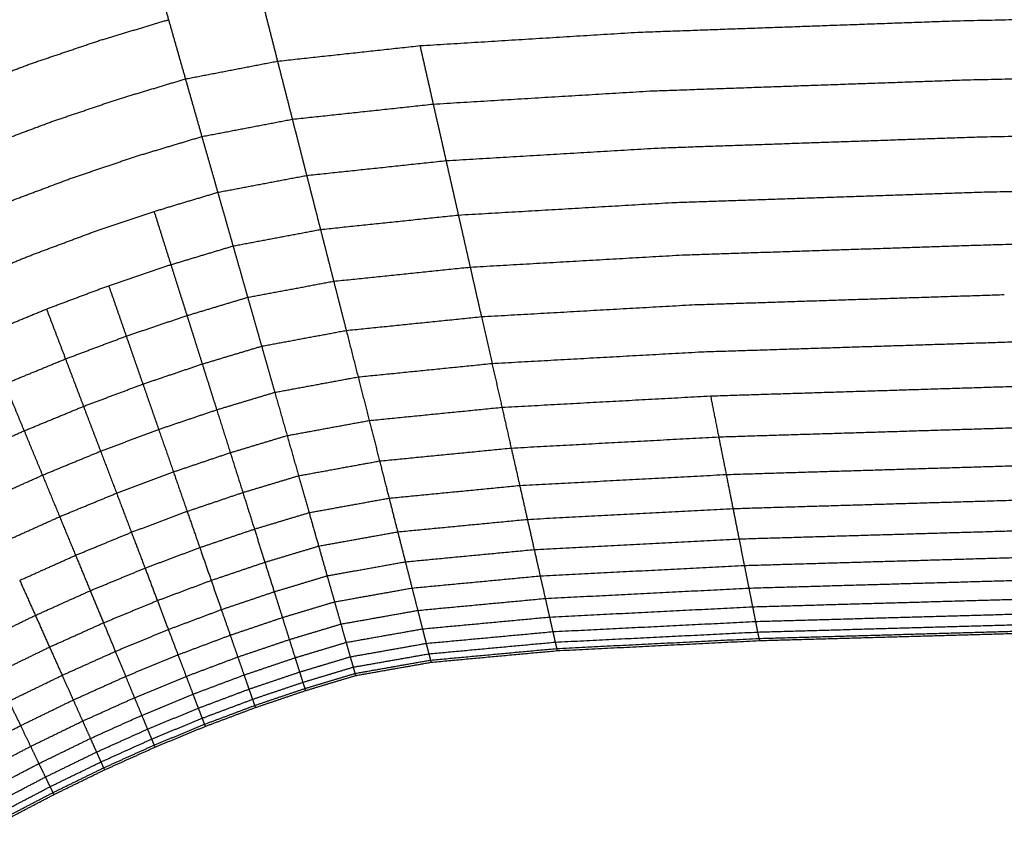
# Model space of a CAD drawing. Header units: millimetres. Extents: x 0 to 20, y 0 to 45.7.
# Tile 66 of 77: x 8.288 to 8.957, y 39.587 to 40.132. Entities that reach past the tile are written whole.
import ezdxf

# ---------------------------------------------------------------- set-up
doc = ezdxf.new("R2010")
doc.units = ezdxf.units.MM
doc.header["$MEASUREMENT"] = 0
doc.layers.add('Make2D$visible$lines', color=7, linetype='Continuous', true_color=0x000000)

msp = doc.modelspace()

# ---------------------------------------------------------------- linework, layer by layer
at = {"layer": 'Make2D$visible$lines'}
for points in [[(8.37699, 40.17299), (8.38285, 40.15242), (8.38872, 40.13184)], [(8.45246, 40.1442), (8.45764, 40.12393), (8.46281, 40.10366)], [(8.92471, 40.13112), (9.07591, 40.1344), (9.22711, 40.13768)], [(8.34211, 40.11784), (8.36542, 40.12484), (8.38872, 40.13184)], [(8.38872, 40.13184), (8.39446, 40.11172), (8.4002, 40.0916)], [(8.70794, 40.12333), (8.81632, 40.12723), (8.9247, 40.13112)], [(8.55968, 40.1142), (8.63381, 40.11877), (8.70794, 40.12333)], [(8.29552, 40.1021), (8.31882, 40.10997), (8.34211, 40.11784)], [(8.46282, 40.10366), (8.51125, 40.10893), (8.55968, 40.1142)], [(8.55968, 40.1142), (8.56419, 40.09435), (8.56869, 40.07449)], [(8.24895, 40.08464), (8.27223, 40.09337), (8.29552, 40.1021)], [(8.4002, 40.0916), (8.43151, 40.09763), (8.46281, 40.10366)], [(8.46281, 40.10366), (8.46785, 40.08393), (8.4729, 40.0642)], [(8.93167, 40.09099), (9.0824, 40.09419), (9.23313, 40.09739)], [(8.35473, 40.07793), (8.37747, 40.08476), (8.4002, 40.0916)], [(8.4002, 40.0916), (8.40579, 40.07201), (8.41138, 40.05243)], [(8.71591, 40.08339), (8.82379, 40.08719), (8.93167, 40.09099)], [(8.56869, 40.07449), (8.6423, 40.07894), (8.71591, 40.08339)], [(8.30926, 40.06257), (8.332, 40.07025), (8.35473, 40.07793)], [(8.4729, 40.0642), (8.52079, 40.06934), (8.56869, 40.07449)], [(8.56869, 40.07449), (8.57305, 40.05527), (8.57741, 40.03605)], [(8.26382, 40.04554), (8.28654, 40.05405), (8.30926, 40.06257)], [(8.41138, 40.05243), (8.44214, 40.05831), (8.4729, 40.0642)], [(8.4729, 40.0642), (8.47777, 40.0451), (8.48265, 40.026)], [(8.93842, 40.05216), (9.08868, 40.05528), (9.23895, 40.0584)], [(8.367, 40.03909), (8.38919, 40.04576), (8.41138, 40.05243)], [(8.41138, 40.05243), (8.41679, 40.03347), (8.42219, 40.01452)], [(8.72362, 40.04474), (8.83102, 40.04845), (8.93841, 40.05216)], [(8.57741, 40.03605), (8.65051, 40.04039), (8.72362, 40.04474)], [(8.32264, 40.02411), (8.34482, 40.0316), (8.367, 40.03909)], [(8.48265, 40.026), (8.53003, 40.03103), (8.57741, 40.03605)], [(8.57741, 40.03605), (8.58161, 40.01756), (8.5858, 39.99907)], [(8.27829, 40.00748), (8.30046, 40.01579), (8.32264, 40.02411)], [(8.42219, 40.01452), (8.45242, 40.02026), (8.48265, 40.026)], [(8.48265, 40.026), (8.48735, 40.00763), (8.49204, 39.98926)], [(8.9449, 40.0148), (9.09473, 40.01784), (9.24456, 40.02089)], [(8.37889, 40.00151), (8.40054, 40.00801), (8.42219, 40.01452)], [(8.42219, 40.01452), (8.42739, 39.99628), (8.4326, 39.97805)], [(8.73104, 40.00755), (8.83797, 40.01117), (8.9449, 40.0148)], [(8.5858, 39.99907), (8.65842, 40.00331), (8.73103, 40.00755)], [(8.33559, 39.98688), (8.35724, 39.99419), (8.37889, 40.00151)], [(8.37889, 40.00151), (8.3846, 39.98342), (8.39032, 39.96534)], [(8.49204, 39.98926), (8.53892, 39.99417), (8.5858, 39.99907)], [(8.5858, 39.99907), (8.58981, 39.98137), (8.59383, 39.96368)], [(8.4326, 39.97805), (8.46232, 39.98366), (8.49204, 39.98926)], [(8.49204, 39.98926), (8.49653, 39.97168), (8.50102, 39.9541)], [(8.2923, 39.97065), (8.31394, 39.97876), (8.33559, 39.98688)], [(8.95111, 39.97904), (9.10052, 39.98202), (9.24992, 39.98499)], [(8.39032, 39.96534), (8.41146, 39.9717), (8.4326, 39.97805)], [(8.4326, 39.97805), (8.43757, 39.9606), (8.44255, 39.94315)], [(8.73813, 39.97196), (8.84462, 39.9755), (8.95111, 39.97904)], [(8.24902, 39.95284), (8.27066, 39.96174), (8.2923, 39.97065)], [(8.59383, 39.96368), (8.66598, 39.96782), (8.73813, 39.97196)], [(8.34804, 39.95106), (8.36918, 39.9582), (8.39032, 39.96534)], [(8.39032, 39.96534), (8.39579, 39.94804), (8.40126, 39.93074)], [(8.50102, 39.9541), (8.54742, 39.95889), (8.59383, 39.96368)], [(8.59383, 39.96368), (8.59764, 39.94685), (8.60146, 39.93001)], [(8.30577, 39.93521), (8.32691, 39.94314), (8.34804, 39.95106)], [(8.34804, 39.95106), (8.354, 39.93392), (8.35996, 39.91679)], [(8.44255, 39.94315), (8.47179, 39.94862), (8.50102, 39.9541)], [(8.50102, 39.9541), (8.50529, 39.93738), (8.50957, 39.92065)], [(8.40126, 39.93074), (8.4219, 39.93694), (8.44255, 39.94315)], [(8.44255, 39.94315), (8.44729, 39.92655), (8.45202, 39.90995)], [(8.74489, 39.93811), (8.85095, 39.94157), (8.95702, 39.94503)], [(8.26351, 39.91781), (8.28464, 39.92651), (8.30577, 39.93521)], [(8.30577, 39.93521), (8.31222, 39.91826), (8.31867, 39.9013)], [(8.60146, 39.93001), (8.67317, 39.93406), (8.74489, 39.93811)], [(8.35996, 39.91679), (8.38061, 39.92376), (8.40126, 39.93074)], [(8.40126, 39.93074), (8.40646, 39.91428), (8.41166, 39.89782)], [(8.50957, 39.92065), (8.55551, 39.92533), (8.60146, 39.93001)], [(8.60146, 39.93001), (8.60507, 39.91411), (8.60868, 39.89821)], [(8.31867, 39.9013), (8.33932, 39.90904), (8.35996, 39.91679)], [(8.35996, 39.91679), (8.36563, 39.90048), (8.3713, 39.88418)], [(8.45202, 39.90995), (8.48079, 39.9153), (8.50957, 39.92065)], [(8.50957, 39.92065), (8.5136, 39.90485), (8.51764, 39.88905)], [(8.41166, 39.89782), (8.43184, 39.90388), (8.45202, 39.90995)], [(8.45202, 39.90995), (8.4565, 39.89427), (8.46097, 39.87858)], [(8.75127, 39.90613), (8.85693, 39.90951), (8.96259, 39.9129)], [(8.27737, 39.88429), (8.29802, 39.8928), (8.31867, 39.9013)], [(8.31867, 39.9013), (8.3248, 39.88517), (8.33094, 39.86904)], [(8.60868, 39.89821), (8.67997, 39.90217), (8.75127, 39.90613)], [(8.3713, 39.88418), (8.39148, 39.891), (8.41166, 39.89782)], [(8.41166, 39.89782), (8.41658, 39.88227), (8.42149, 39.86672)], [(8.51764, 39.88905), (8.56316, 39.89363), (8.60868, 39.89821)], [(8.60868, 39.89821), (8.61206, 39.8833), (8.61544, 39.8684)], [(8.46097, 39.87858), (8.4893, 39.88382), (8.51764, 39.88905)], [(8.51764, 39.88905), (8.52142, 39.87424), (8.52521, 39.85943)], [(8.27737, 39.88429), (8.28396, 39.86835), (8.29056, 39.85241)], [(8.33094, 39.86904), (8.35112, 39.87661), (8.3713, 39.88418)], [(8.3713, 39.88418), (8.37666, 39.86878), (8.38202, 39.85338)], [(8.75725, 39.87615), (8.86254, 39.87946), (8.96782, 39.88278)], [(8.42149, 39.86672), (8.44123, 39.87265), (8.46097, 39.87858)], [(8.46097, 39.87858), (8.46517, 39.86388), (8.46936, 39.84918)], [(8.61544, 39.8684), (8.68634, 39.87228), (8.75725, 39.87615)], [(8.75725, 39.87615), (8.76002, 39.86223), (8.7628, 39.84831)], [(8.29056, 39.85241), (8.31075, 39.86073), (8.33094, 39.86904)], [(8.33094, 39.86904), (8.33673, 39.8538), (8.34253, 39.83857)], [(8.52521, 39.85943), (8.57032, 39.86392), (8.61544, 39.8684)], [(8.61544, 39.8684), (8.61858, 39.85455), (8.62172, 39.84071)], [(8.38202, 39.85338), (8.40175, 39.86005), (8.42149, 39.86672)], [(8.42149, 39.86672), (8.4261, 39.85214), (8.43071, 39.83756)], [(8.46936, 39.84918), (8.49728, 39.85431), (8.52521, 39.85943)], [(8.52521, 39.85943), (8.52872, 39.84568), (8.53223, 39.83193)], [(8.7628, 39.84831), (8.86774, 39.85156), (8.97268, 39.8548)], [(8.25015, 39.83428), (8.27035, 39.84335), (8.29056, 39.85241)], [(8.29056, 39.85241), (8.29679, 39.83735), (8.30302, 39.82229)], [(8.34253, 39.83857), (8.36227, 39.84597), (8.38202, 39.85338)], [(8.38202, 39.85338), (8.38704, 39.83894), (8.39206, 39.8245)], [(8.43071, 39.83756), (8.45003, 39.84337), (8.46936, 39.84918)], [(8.46936, 39.84918), (8.47325, 39.83553), (8.47715, 39.82188)], [(8.62172, 39.84071), (8.69226, 39.84451), (8.7628, 39.84831)], [(8.7628, 39.84831), (8.76535, 39.83553), (8.7679, 39.82274)], [(8.30302, 39.82229), (8.32277, 39.83043), (8.34253, 39.83857)], [(8.34253, 39.83857), (8.34796, 39.82428), (8.35339, 39.81)], [(8.39206, 39.8245), (8.41138, 39.83103), (8.43071, 39.83756)], [(8.43071, 39.83756), (8.43499, 39.82403), (8.43927, 39.81049)], [(8.53223, 39.83193), (8.57697, 39.83632), (8.62172, 39.84071)], [(8.62172, 39.84071), (8.6246, 39.828), (8.62748, 39.81528)], [(8.47715, 39.82188), (8.50469, 39.8269), (8.53223, 39.83193)], [(8.53223, 39.83193), (8.53546, 39.81929), (8.53869, 39.80666)], [(8.7679, 39.82274), (8.87252, 39.82593), (8.97714, 39.82911)], [(8.26346, 39.80454), (8.28324, 39.81341), (8.30302, 39.82229)], [(8.30302, 39.82229), (8.30886, 39.80817), (8.31469, 39.79405)], [(8.35339, 39.81), (8.37273, 39.81725), (8.39206, 39.8245)], [(8.39206, 39.8245), (8.39672, 39.8111), (8.40138, 39.79769)], [(8.43927, 39.81049), (8.45821, 39.81618), (8.47715, 39.82188)], [(8.47715, 39.82188), (8.48073, 39.80934), (8.4843, 39.7968)], [(8.62748, 39.81528), (8.69769, 39.81901), (8.7679, 39.82274)], [(8.7679, 39.82274), (8.77021, 39.81116), (8.77252, 39.79958)], [(8.53869, 39.80666), (8.58309, 39.81097), (8.62748, 39.81528)], [(8.62748, 39.81528), (8.6301, 39.80377), (8.63271, 39.79225)], [(8.31469, 39.79405), (8.33404, 39.80202), (8.35339, 39.81)], [(8.35339, 39.81), (8.35844, 39.79673), (8.36348, 39.78347)], [(8.40138, 39.79769), (8.42032, 39.80409), (8.43927, 39.81049)], [(8.43927, 39.81049), (8.44319, 39.79806), (8.44712, 39.78562)], [(8.4843, 39.7968), (8.51149, 39.80173), (8.53869, 39.80666)], [(8.53869, 39.80666), (8.54161, 39.79522), (8.54453, 39.78377)], [(8.77252, 39.79958), (8.87685, 39.80271), (8.98118, 39.80584)], [(8.27594, 39.77665), (8.29532, 39.78535), (8.31469, 39.79405)], [(8.31469, 39.79405), (8.32012, 39.78094), (8.32554, 39.76783)], [(8.36348, 39.78347), (8.38243, 39.79058), (8.40138, 39.79769)], [(8.40138, 39.79769), (8.40567, 39.78537), (8.40995, 39.77306)], [(8.44712, 39.78562), (8.46571, 39.79121), (8.4843, 39.7968)], [(8.4843, 39.7968), (8.48754, 39.78544), (8.49078, 39.77408)], [(8.63271, 39.79225), (8.70262, 39.79591), (8.77252, 39.79958)], [(8.77252, 39.79958), (8.77458, 39.78927), (8.77664, 39.77896)], [(8.54453, 39.78377), (8.58862, 39.78801), (8.63271, 39.79225)], [(8.63271, 39.79225), (8.63503, 39.78199), (8.63736, 39.77174)], [(8.32554, 39.76783), (8.34451, 39.77565), (8.36348, 39.78347)], [(8.36348, 39.78347), (8.36812, 39.77129), (8.37275, 39.7591)], [(8.40995, 39.77306), (8.42854, 39.77934), (8.44712, 39.78562)], [(8.44712, 39.78562), (8.45068, 39.77436), (8.45424, 39.7631)], [(8.49078, 39.77408), (8.51766, 39.77893), (8.54453, 39.78377)], [(8.54453, 39.78377), (8.54714, 39.77359), (8.54974, 39.7634)], [(8.77664, 39.77896), (8.88071, 39.78204), (8.98478, 39.78512)], [(8.45424, 39.7631), (8.47251, 39.76859), (8.49078, 39.77408)], [(8.49078, 39.77408), (8.49367, 39.76397), (8.49655, 39.75386)], [(8.63736, 39.77174), (8.707, 39.77535), (8.77664, 39.77896)], [(8.77664, 39.77896), (8.77843, 39.76994), (8.78023, 39.76092)], [(8.28753, 39.75076), (8.30654, 39.75929), (8.32554, 39.76783)], [(8.32554, 39.76783), (8.33052, 39.75578), (8.3355, 39.74374)], [(8.37275, 39.7591), (8.39135, 39.76608), (8.40995, 39.77306)], [(8.40995, 39.77306), (8.41383, 39.76191), (8.41771, 39.75075)], [(8.54974, 39.7634), (8.59355, 39.76757), (8.63736, 39.77174)], [(8.63736, 39.77174), (8.63939, 39.76277), (8.64143, 39.75381)], [(8.41771, 39.75075), (8.43598, 39.75692), (8.45424, 39.7631)], [(8.45424, 39.7631), (8.45741, 39.75307), (8.46058, 39.74304)], [(8.49655, 39.75386), (8.52315, 39.75863), (8.54974, 39.7634)], [(8.54974, 39.7634), (8.55202, 39.75449), (8.55429, 39.74558)], [(8.64143, 39.75381), (8.71083, 39.75736), (8.78023, 39.76092)], [(8.78023, 39.76092), (8.88408, 39.76396), (8.98793, 39.767)], [(8.78023, 39.76092), (8.78177, 39.75322), (8.7833, 39.74553)], [(8.3355, 39.74374), (8.35412, 39.75142), (8.37275, 39.7591)], [(8.37275, 39.7591), (8.37695, 39.74807), (8.38114, 39.73703)], [(8.46058, 39.74304), (8.47857, 39.74845), (8.49655, 39.75386)], [(8.49655, 39.75386), (8.49908, 39.74501), (8.5016, 39.73617)], [(8.28753, 39.75076), (8.29286, 39.73886), (8.29818, 39.72697)], [(8.38114, 39.73703), (8.39942, 39.74389), (8.41771, 39.75075)], [(8.41771, 39.75075), (8.42116, 39.74082), (8.42462, 39.73089)], [(8.55429, 39.74558), (8.59786, 39.74969), (8.64143, 39.75381)], [(8.64143, 39.75381), (8.64316, 39.74615), (8.6449, 39.7385)], [(8.7833, 39.74553), (8.88696, 39.74853), (8.99061, 39.75153)], [(8.29818, 39.72697), (8.31684, 39.73536), (8.3355, 39.74374)], [(8.3355, 39.74374), (8.34001, 39.73283), (8.34452, 39.72192)], [(8.42462, 39.73089), (8.4426, 39.73697), (8.46058, 39.74304)], [(8.46058, 39.74304), (8.46336, 39.73427), (8.46613, 39.72551)], [(8.5016, 39.73617), (8.52794, 39.74087), (8.55429, 39.74558)], [(8.55429, 39.74558), (8.55623, 39.73797), (8.55818, 39.73037)], [(8.6449, 39.7385), (8.7141, 39.74201), (8.7833, 39.74553)], [(8.7833, 39.74553), (8.78457, 39.73917), (8.78584, 39.73282)], [(8.34452, 39.72192), (8.36283, 39.72948), (8.38114, 39.73703)], [(8.38114, 39.73703), (8.38488, 39.7272), (8.38862, 39.71738)], [(8.46613, 39.72551), (8.48386, 39.73084), (8.5016, 39.73617)], [(8.5016, 39.73617), (8.50375, 39.72862), (8.50591, 39.72107)], [(8.55818, 39.73037), (8.60154, 39.73443), (8.6449, 39.7385)], [(8.6449, 39.7385), (8.64633, 39.73218), (8.64777, 39.72586)], [(8.78584, 39.73282), (8.88933, 39.73579), (8.99283, 39.73876)], [(8.38862, 39.71738), (8.40662, 39.72413), (8.42462, 39.73089)], [(8.42462, 39.73089), (8.42764, 39.7222), (8.43066, 39.71352)], [(8.50591, 39.72107), (8.53204, 39.72572), (8.55818, 39.73037)], [(8.55818, 39.73037), (8.55978, 39.72409), (8.56138, 39.71781)], [(8.64777, 39.72586), (8.7168, 39.72934), (8.78584, 39.73282)], [(8.78584, 39.73282), (8.78683, 39.72783), (8.78783, 39.72285)], [(8.78783, 39.72285), (8.8912, 39.7258), (8.99457, 39.72875)], [(8.26076, 39.70879), (8.27947, 39.71788), (8.29818, 39.72697)], [(8.29818, 39.72697), (8.303, 39.7162), (8.30782, 39.70543)], [(8.30782, 39.70543), (8.32617, 39.71368), (8.34452, 39.72192)], [(8.34452, 39.72192), (8.34854, 39.71221), (8.35256, 39.7025)], [(8.43066, 39.71352), (8.44839, 39.71951), (8.46613, 39.72551)], [(8.46613, 39.72551), (8.46849, 39.71802), (8.47086, 39.71054)], [(8.47086, 39.71054), (8.48838, 39.7158), (8.50591, 39.72107)], [(8.50591, 39.72107), (8.50768, 39.71484), (8.50946, 39.70861)], [(8.56138, 39.71781), (8.60458, 39.72183), (8.64777, 39.72586)], [(8.64777, 39.72586), (8.64889, 39.7209), (8.65002, 39.71594)], [(8.65002, 39.71594), (8.71892, 39.7194), (8.78783, 39.72285)], [(8.78783, 39.72285), (8.78855, 39.71926), (8.78926, 39.71566)], [(8.78926, 39.71566), (8.89254, 39.71859), (8.99582, 39.72153)], [(8.35256, 39.7025), (8.37059, 39.70994), (8.38862, 39.71738)], [(8.38862, 39.71738), (8.39188, 39.70878), (8.39515, 39.70019)], [(8.50946, 39.70861), (8.53542, 39.71321), (8.56138, 39.71781)], [(8.56138, 39.71781), (8.56264, 39.71289), (8.5639, 39.70796)], [(8.5639, 39.70796), (8.60696, 39.71195), (8.65002, 39.71594)], [(8.65002, 39.71594), (8.65083, 39.71237), (8.65164, 39.7088)], [(8.65164, 39.7088), (8.72045, 39.71223), (8.78926, 39.71566)], [(8.78926, 39.71566), (8.7897, 39.71349), (8.79013, 39.71131)], [(8.79013, 39.71131), (8.89336, 39.71423), (8.99658, 39.71715)], [(8.79042, 39.70985), (8.89363, 39.71276), (8.99684, 39.71568)], [(8.39515, 39.70019), (8.4129, 39.70686), (8.43066, 39.71352)], [(8.43066, 39.71352), (8.43323, 39.7061), (8.43581, 39.69869)], [(8.43581, 39.69869), (8.45334, 39.70461), (8.47086, 39.71054)], [(8.47086, 39.71054), (8.47281, 39.70436), (8.47477, 39.69818)], [(8.47477, 39.69818), (8.49211, 39.70339), (8.50946, 39.70861)], [(8.50946, 39.70861), (8.51086, 39.70372), (8.51225, 39.69883)], [(8.51225, 39.69883), (8.53808, 39.70339), (8.5639, 39.70796)], [(8.5639, 39.70796), (8.56481, 39.70441), (8.56572, 39.70086)], [(8.56572, 39.70086), (8.60868, 39.70483), (8.65164, 39.7088)], [(8.65164, 39.7088), (8.65213, 39.70663), (8.65262, 39.70447)], [(8.65262, 39.70447), (8.72137, 39.70789), (8.79013, 39.71131)], [(8.65295, 39.70301), (8.72169, 39.70643), (8.79042, 39.70985)], [(8.79013, 39.71131), (8.79028, 39.71058), (8.79042, 39.70985)], [(8.27101, 39.68753), (8.28942, 39.69648), (8.30782, 39.70543)], [(8.30782, 39.70543), (8.31211, 39.69584), (8.31641, 39.68624)], [(8.31641, 39.68624), (8.33448, 39.69437), (8.35256, 39.7025)], [(8.35256, 39.7025), (8.35607, 39.69401), (8.35958, 39.68551)], [(8.51426, 39.69178), (8.53999, 39.69632), (8.56572, 39.70086)], [(8.56572, 39.70086), (8.56626, 39.69871), (8.56681, 39.69656)], [(8.56681, 39.69656), (8.60972, 39.70052), (8.65262, 39.70447)], [(8.56718, 39.69511), (8.61007, 39.69906), (8.65295, 39.70301)], [(8.65262, 39.70447), (8.65278, 39.70374), (8.65295, 39.70301)], [(8.35958, 39.68551), (8.37737, 39.69285), (8.39515, 39.70019)], [(8.39515, 39.70019), (8.39794, 39.69286), (8.40073, 39.68552)], [(8.40073, 39.68552), (8.41827, 39.69211), (8.43581, 39.69869)], [(8.43581, 39.69869), (8.43794, 39.69257), (8.44007, 39.68645)], [(8.44007, 39.68645), (8.45742, 39.69231), (8.47476, 39.69818)], [(8.47477, 39.69818), (8.4763, 39.69333), (8.47783, 39.68848)], [(8.47783, 39.68848), (8.49504, 39.69366), (8.51225, 39.69883)], [(8.51225, 39.69883), (8.51326, 39.6953), (8.51426, 39.69178)], [(8.51548, 39.68751), (8.54115, 39.69204), (8.56681, 39.69656)], [(8.51589, 39.68608), (8.54154, 39.69059), (8.56718, 39.69511)], [(8.56681, 39.69656), (8.567, 39.69584), (8.56718, 39.69511)], [(8.44341, 39.67685), (8.46062, 39.68266), (8.47783, 39.68848)], [(8.47783, 39.68848), (8.47894, 39.68499), (8.48004, 39.68149)], [(8.48004, 39.68149), (8.49715, 39.68664), (8.51426, 39.69178)], [(8.48138, 39.67726), (8.49843, 39.68239), (8.51548, 39.68751)], [(8.51426, 39.69178), (8.51487, 39.68965), (8.51548, 39.68751)], [(8.51548, 39.68751), (8.51568, 39.6868), (8.51589, 39.68608)], [(8.28014, 39.6686), (8.29827, 39.67742), (8.31641, 39.68624)], [(8.31641, 39.68624), (8.32016, 39.67786), (8.32391, 39.66947)], [(8.32391, 39.66947), (8.34175, 39.67749), (8.35958, 39.68551)], [(8.35958, 39.68551), (8.36258, 39.67826), (8.36558, 39.67101)], [(8.36558, 39.67101), (8.38316, 39.67827), (8.40073, 39.68552)], [(8.40073, 39.68552), (8.40303, 39.67947), (8.40534, 39.67341)], [(8.40534, 39.67341), (8.4227, 39.67993), (8.44007, 39.68645)], [(8.44007, 39.68645), (8.44174, 39.68165), (8.44341, 39.67685)], [(8.44582, 39.66993), (8.46293, 39.67571), (8.48004, 39.68149)], [(8.48004, 39.68149), (8.48071, 39.67938), (8.48138, 39.67726)], [(8.48183, 39.67584), (8.49886, 39.68096), (8.51589, 39.68608)], [(8.40895, 39.66391), (8.42618, 39.67038), (8.44341, 39.67685)], [(8.44341, 39.67685), (8.44461, 39.67339), (8.44582, 39.66993)], [(8.44727, 39.66574), (8.46433, 39.6715), (8.48138, 39.67726)], [(8.44776, 39.66432), (8.4648, 39.67008), (8.48183, 39.67584)], [(8.48138, 39.67726), (8.4816, 39.67655), (8.48183, 39.67584)], [(8.28014, 39.6686), (8.28412, 39.66033), (8.28811, 39.65205)], [(8.28812, 39.65205), (8.30601, 39.66076), (8.32391, 39.66947)], [(8.32391, 39.66947), (8.32712, 39.66231), (8.33032, 39.65515)], [(8.33032, 39.65515), (8.34795, 39.66308), (8.36558, 39.67101)], [(8.36558, 39.67101), (8.36805, 39.66503), (8.37053, 39.65904)], [(8.37053, 39.65904), (8.38793, 39.66623), (8.40534, 39.67341)], [(8.40534, 39.67341), (8.40714, 39.66866), (8.40895, 39.66391)], [(8.41155, 39.65706), (8.42869, 39.66349), (8.44582, 39.66993)], [(8.44582, 39.66993), (8.44655, 39.66783), (8.44727, 39.66574)], [(8.37441, 39.64965), (8.39168, 39.65678), (8.40895, 39.66391)], [(8.40895, 39.66391), (8.41025, 39.66049), (8.41155, 39.65706)], [(8.41313, 39.65292), (8.4302, 39.65933), (8.44727, 39.66574)], [(8.41366, 39.65152), (8.43071, 39.65792), (8.44776, 39.66432)], [(8.44727, 39.66574), (8.44752, 39.66503), (8.44776, 39.66432)], [(8.29493, 39.63792), (8.31263, 39.64654), (8.33032, 39.65515)], [(8.33032, 39.65515), (8.33297, 39.64924), (8.33561, 39.64333)], [(8.33561, 39.64333), (8.35307, 39.65119), (8.37053, 39.65904)], [(8.37053, 39.65904), (8.37247, 39.65435), (8.37441, 39.64965)], [(8.37721, 39.64288), (8.39438, 39.64997), (8.41155, 39.65706)], [(8.41155, 39.65706), (8.41234, 39.65499), (8.41313, 39.65292)], [(8.25215, 39.63324), (8.27013, 39.64264), (8.28812, 39.65205)], [(8.28812, 39.65205), (8.29152, 39.64498), (8.29493, 39.63792)], [(8.33976, 39.63406), (8.35709, 39.64185), (8.37441, 39.64965)], [(8.37441, 39.64965), (8.37581, 39.64627), (8.37721, 39.64288)], [(8.37891, 39.63879), (8.39602, 39.64585), (8.41313, 39.65292)], [(8.37948, 39.6374), (8.39657, 39.64446), (8.41366, 39.65152)], [(8.41313, 39.65292), (8.4134, 39.65222), (8.41366, 39.65152)], [(8.30055, 39.62626), (8.31808, 39.63479), (8.33561, 39.64333)], [(8.33561, 39.64333), (8.33769, 39.63869), (8.33976, 39.63406)], [(8.34276, 39.62737), (8.35998, 39.63513), (8.37721, 39.64288)], [(8.37721, 39.64288), (8.37806, 39.64083), (8.37891, 39.63879)], [(8.25936, 39.61931), (8.27714, 39.62861), (8.29493, 39.63792)], [(8.29493, 39.63792), (8.29774, 39.63209), (8.30055, 39.62626)], [(8.30496, 39.6171), (8.32236, 39.62558), (8.33976, 39.63406)], [(8.33976, 39.63406), (8.34126, 39.63071), (8.34276, 39.62737)], [(8.34457, 39.62333), (8.36174, 39.63106), (8.37891, 39.63879)], [(8.34518, 39.62196), (8.36233, 39.62968), (8.37948, 39.6374)], [(8.37891, 39.63879), (8.37919, 39.6381), (8.37948, 39.6374)], [(8.30814, 39.61051), (8.32545, 39.61894), (8.34276, 39.62737)], [(8.34276, 39.62737), (8.34366, 39.62535), (8.34457, 39.62333)], [(8.26531, 39.60781), (8.28293, 39.61703), (8.30055, 39.62626)], [(8.30055, 39.62626), (8.30276, 39.62168), (8.30496, 39.6171)], [(8.31007, 39.60652), (8.32732, 39.61492), (8.34457, 39.62333)], [(8.31072, 39.60517), (8.32795, 39.61357), (8.34518, 39.62196)], [(8.34457, 39.62333), (8.34487, 39.62264), (8.34518, 39.62196)], [(8.26997, 39.59878), (8.28747, 39.60794), (8.30496, 39.6171)], [(8.30496, 39.6171), (8.30655, 39.61381), (8.30814, 39.61051)], [(8.27334, 39.59228), (8.29074, 39.6014), (8.30814, 39.61051)], [(8.30814, 39.61051), (8.30911, 39.60851), (8.31007, 39.60652)], [(8.27537, 39.58834), (8.29272, 39.59743), (8.31007, 39.60652)], [(8.27606, 39.58702), (8.29339, 39.59609), (8.31072, 39.60517)], [(8.31007, 39.60652), (8.31039, 39.60584), (8.31072, 39.60517)]]:
    msp.add_open_spline(points, degree=2, dxfattribs=at)

doc.saveas('drawing.dxf')
